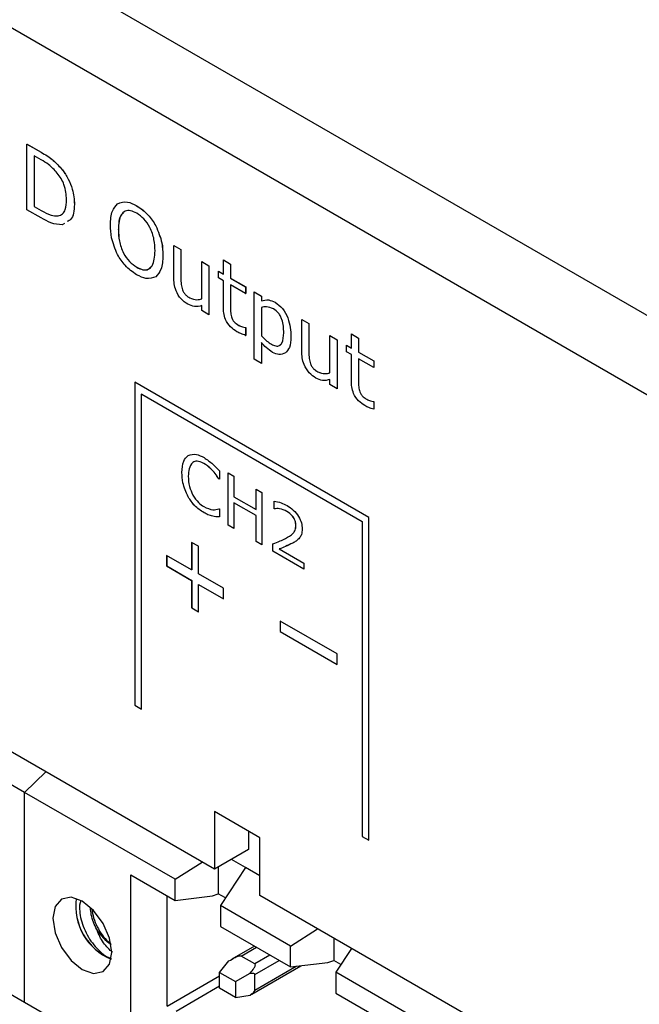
# Model space of a CAD drawing. Header units: millimetres. Extents: x 0 to 840, y 0 to 594.
# Tile 24 of 28: x 575 to 594, y 366 to 397. Entities that reach past the tile are written whole.
import ezdxf

# ---------------------------------------------------------------- set-up
doc = ezdxf.new("R2010")
doc.units = ezdxf.units.MM
doc.layers.get('0').update_dxf_attribs({"color": 3, "lineweight": 30})

msp = doc.modelspace()

# ---------------------------------------------------------------- linework, layer by layer
for p, q in [((520.231, 430.228), (604.362, 381.66)), ((519.163, 428.378), (603.294, 379.81)), ((575.035, 392.783), (575.036, 392.784)), ((575.035, 390.742), (575.035, 392.783)), ((575.035, 392.783), (575.472, 392.531)), ((575.036, 392.784), (575.473, 392.532)), ((575.479, 392.295), (575.259, 392.422)), ((575.259, 392.422), (575.259, 390.845)), ((575.26, 392.421), (575.26, 390.846)), ((575.472, 392.531), (575.473, 392.532)), ((576.134, 391.987), (576.135, 391.987)), ((575.259, 390.845), (575.26, 390.846)), ((575.259, 390.845), (575.479, 390.719)), ((575.26, 390.846), (575.48, 390.719)), ((576.512, 390.908), (576.513, 390.908)), ((578.447, 390.865), (578.448, 390.866)), ((575.477, 390.487), (575.035, 390.742)), ((575.479, 390.719), (575.48, 390.719)), ((576.004, 390.551), (576.005, 390.551)), ((576.2, 390.315), (576.132, 390.272)), ((579.043, 390.242), (579.043, 390.243)), ((577.877, 390.121), (577.878, 390.122)), ((579.6, 389.631), (579.601, 389.632)), ((579.6, 388.636), (579.6, 389.631)), ((579.6, 389.631), (579.824, 389.502)), ((579.601, 389.632), (579.825, 389.502)), ((579.265, 389.32), (579.265, 389.321)), ((579.824, 389.502), (579.824, 388.62)), ((579.824, 389.502), (579.825, 389.502)), ((579.825, 389.502), (579.825, 388.621)), ((578.449, 388.952), (578.449, 388.953)), ((580.473, 389.127), (580.474, 389.128)), ((580.473, 387.971), (580.473, 389.127)), ((580.473, 389.127), (580.697, 388.998)), ((580.474, 389.128), (580.697, 388.999)), ((580.697, 388.998), (580.697, 388.999)), ((580.697, 388.999), (580.697, 387.474)), ((580.697, 388.998), (580.697, 387.474)), ((581.144, 389.179), (581.145, 389.18)), ((581.144, 388.74), (581.144, 389.179)), ((581.144, 389.179), (581.368, 389.05)), ((581.145, 389.18), (581.369, 389.05)), ((581.368, 389.05), (581.368, 388.611)), ((581.368, 389.05), (581.369, 389.05)), ((581.369, 389.05), (581.369, 388.611)), ((579.043, 388.658), (579.043, 388.658)), ((579.824, 388.62), (579.825, 388.621)), ((580.988, 388.83), (580.988, 388.831)), ((580.988, 388.831), (581.144, 388.741)), ((580.988, 388.624), (580.988, 388.83)), ((580.988, 388.83), (581.144, 388.74)), ((581.144, 388.533), (580.988, 388.624)), ((581.144, 387.72), (581.144, 388.533)), ((581.368, 388.611), (581.838, 388.339)), ((581.368, 388.611), (581.369, 388.611)), ((581.838, 388.133), (581.368, 388.404)), ((581.368, 388.404), (581.368, 387.711)), ((581.369, 388.611), (581.839, 388.34)), ((581.369, 388.404), (581.369, 387.711)), ((581.838, 388.339), (581.839, 388.34)), ((581.838, 388.339), (581.838, 388.133)), ((581.839, 388.34), (581.839, 388.133)), ((579.873, 388.246), (579.874, 388.247)), ((581.838, 388.133), (581.839, 388.133)), ((582.107, 388.184), (582.107, 388.185)), ((582.107, 388.185), (582.331, 388.056)), ((582.107, 386.091), (582.107, 388.184)), ((582.107, 388.184), (582.33, 388.055)), ((582.33, 388.055), (582.331, 388.056)), ((582.33, 388.055), (582.33, 387.904)), ((582.331, 388.056), (582.331, 387.905)), ((580.1, 387.999), (580.1, 388)), ((580.473, 387.603), (580.473, 387.764)), ((581.368, 387.711), (581.369, 387.711)), ((582.33, 387.904), (582.331, 387.905)), ((582.33, 387.699), (582.33, 386.823)), ((582.331, 387.699), (582.331, 386.823)), ((582.755, 387.862), (582.756, 387.862)), ((580.697, 387.474), (580.473, 387.603)), ((580.697, 387.474), (580.697, 387.474)), ((581.407, 387.375), (581.408, 387.376)), ((581.622, 387.146), (581.623, 387.147)), ((583.583, 386.336), (583.583, 387.332)), ((583.583, 387.332), (583.807, 387.203)), ((583.583, 387.332), (583.584, 387.332)), ((583.584, 387.332), (583.808, 387.203)), ((583.807, 387.203), (583.807, 386.321)), ((583.807, 387.203), (583.808, 387.203)), ((583.808, 387.203), (583.808, 386.321)), ((581.826, 387.08), (581.826, 387.081)), ((581.826, 387.081), (581.839, 387.074)), ((581.826, 387.08), (581.838, 387.073)), ((581.838, 387.073), (581.839, 387.074)), ((581.838, 387.073), (581.838, 386.834)), ((581.838, 386.834), (581.839, 386.835)), ((581.839, 387.074), (581.839, 386.835)), ((582.33, 386.823), (582.331, 386.823)), ((583.248, 386.789), (583.248, 386.789)), ((584.456, 385.672), (584.456, 386.828)), ((584.456, 386.828), (584.68, 386.699)), ((584.456, 386.828), (584.457, 386.828)), ((584.457, 386.828), (584.681, 386.699)), ((585.127, 386.441), (585.127, 386.88)), ((585.127, 386.88), (585.351, 386.751)), ((585.127, 386.88), (585.128, 386.88)), ((585.128, 386.88), (585.352, 386.751)), ((582.33, 386.612), (582.33, 385.962)), ((582.331, 386.612), (582.331, 385.963)), ((582.64, 386.559), (582.64, 386.559)), ((584.68, 386.699), (584.68, 385.174)), ((584.68, 386.699), (584.681, 386.699)), ((584.681, 386.699), (584.681, 385.175)), ((584.971, 386.324), (584.971, 386.531)), ((584.971, 386.531), (585.127, 386.441)), ((584.971, 386.531), (584.971, 386.531)), ((584.971, 386.531), (585.127, 386.441)), ((585.351, 386.751), (585.351, 386.311)), ((585.351, 386.751), (585.352, 386.751)), ((585.352, 386.751), (585.352, 386.312)), ((583.076, 386.287), (583.076, 386.287)), ((583.807, 386.321), (583.808, 386.321)), ((585.127, 386.234), (584.971, 386.324)), ((585.127, 385.42), (585.127, 386.234)), ((585.351, 386.311), (585.352, 386.312)), ((585.351, 386.311), (585.821, 386.04)), ((585.352, 386.312), (585.822, 386.04)), ((582.33, 385.962), (582.107, 386.091)), ((582.33, 385.962), (582.331, 385.963)), ((583.856, 385.947), (583.857, 385.947)), ((585.821, 385.833), (585.351, 386.105)), ((585.351, 386.105), (585.351, 385.411)), ((585.352, 386.104), (585.352, 385.412)), ((585.821, 386.04), (585.821, 385.833)), ((585.821, 386.04), (585.822, 386.04)), ((585.822, 386.04), (585.822, 385.834)), ((584.083, 385.7), (584.083, 385.7)), ((585.821, 385.833), (585.822, 385.834)), ((585.673, 381.172), (578.39, 385.377)), ((578.39, 385.377), (578.39, 375.333)), ((578.391, 385.376), (578.391, 375.334)), ((584.456, 385.304), (584.456, 385.465)), ((584.68, 385.174), (584.456, 385.304)), ((585.351, 385.411), (585.352, 385.412)), ((578.603, 385.01), (578.602, 385.009)), ((578.602, 375.211), (578.602, 385.009)), ((578.602, 385.009), (585.461, 381.05)), ((578.603, 385.01), (585.462, 381.05)), ((584.68, 385.174), (584.681, 385.175)), ((585.39, 385.076), (585.391, 385.077)), ((585.605, 384.847), (585.606, 384.847)), ((585.809, 384.781), (585.821, 384.774)), ((585.809, 384.781), (585.81, 384.781)), ((585.81, 384.781), (585.822, 384.774)), ((585.821, 384.774), (585.821, 384.535)), ((585.821, 384.774), (585.822, 384.774)), ((585.822, 384.774), (585.822, 384.535)), ((585.821, 384.535), (585.822, 384.535)), ((580.534, 382.852), (580.533, 382.852)), ((579.857, 382.569), (579.856, 382.569)), ((581.02, 382.616), (581.02, 382.364)), ((581.289, 382.56), (581.468, 382.457)), ((581.289, 380.927), (581.289, 382.56)), ((581.289, 380.928), (581.289, 382.56)), ((581.02, 382.364), (581.006, 382.372)), ((581.007, 382.372), (581.006, 382.372)), ((581.02, 382.365), (581.007, 382.372)), ((581.468, 382.457), (581.468, 381.816)), ((582.166, 382.054), (582.345, 381.951)), ((582.166, 381.413), (582.166, 382.054)), ((582.166, 381.413), (582.166, 382.054)), ((582.345, 381.951), (582.345, 380.317)), ((580.049, 381.811), (580.049, 381.811)), ((581.468, 381.816), (582.166, 381.413)), ((581.468, 381.63), (581.468, 380.824)), ((582.166, 381.227), (581.468, 381.63)), ((582.166, 381.227), (581.468, 381.63)), ((581.468, 381.63), (581.468, 381.63)), ((582.721, 381.445), (582.721, 381.674)), ((582.721, 381.444), (582.721, 381.673)), ((580.544, 381.316), (580.543, 381.316)), ((581.007, 381.441), (581.02, 381.434)), ((581.02, 381.434), (581.02, 381.185)), ((582.166, 381.413), (582.166, 381.413)), ((582.731, 381.439), (582.721, 381.445)), ((582.721, 381.445), (582.721, 381.444)), ((582.73, 381.438), (582.721, 381.444)), ((582.731, 381.439), (582.73, 381.438)), ((583.121, 381.358), (583.121, 381.358)), ((580.817, 381.208), (580.816, 381.208)), ((582.166, 380.421), (582.166, 381.227)), ((582.166, 380.421), (582.166, 381.227)), ((582.166, 381.227), (582.166, 381.227)), ((585.461, 381.05), (585.461, 371.251)), ((585.462, 381.05), (585.461, 381.05)), ((585.462, 381.05), (585.462, 371.252)), ((585.673, 371.129), (585.673, 381.172)), ((581.468, 380.825), (581.289, 380.928)), ((581.289, 380.928), (581.289, 380.927)), ((581.468, 380.824), (581.289, 380.927)), ((583.402, 380.923), (583.401, 380.923)), ((580.37, 380.274), (580.158, 380.396)), ((580.158, 380.396), (580.158, 379.539)), ((580.159, 380.396), (580.159, 379.539)), ((582.345, 380.317), (582.166, 380.421)), ((582.345, 380.318), (582.166, 380.421)), ((582.166, 380.421), (582.166, 380.421)), ((582.685, 380.121), (582.685, 380.349)), ((582.686, 380.122), (582.686, 380.349)), ((583.305, 380.376), (583.304, 380.376)), ((583.334, 380.393), (583.305, 380.376)), ((580.37, 379.416), (580.37, 380.274)), ((582.686, 380.122), (582.685, 380.121)), ((583.652, 379.563), (582.685, 380.121)), ((583.652, 379.564), (582.686, 380.122)), ((582.885, 380.192), (583.652, 379.749)), ((582.886, 380.192), (582.885, 380.192)), ((580.158, 379.539), (579.38, 379.988)), ((579.38, 379.988), (579.38, 379.661)), ((579.381, 379.987), (579.381, 379.661)), ((583.652, 379.749), (583.652, 379.563)), ((579.38, 379.661), (580.158, 379.212)), ((579.381, 379.661), (579.38, 379.661)), ((579.381, 379.661), (580.159, 379.212)), ((580.159, 379.539), (580.158, 379.539)), ((580.158, 379.212), (580.158, 378.355)), ((580.159, 379.212), (580.158, 379.212)), ((580.159, 379.212), (580.159, 378.355)), ((581.148, 378.967), (580.37, 379.416)), ((580.37, 378.232), (580.37, 379.09)), ((580.37, 379.09), (581.148, 378.64)), ((580.371, 379.09), (580.37, 379.09)), ((580.371, 379.09), (581.148, 378.641)), ((581.148, 378.64), (581.148, 378.967)), ((580.158, 378.355), (580.37, 378.232)), ((580.159, 378.355), (580.158, 378.355)), ((580.159, 378.355), (580.37, 378.233)), ((584.683, 376.926), (582.916, 377.947)), ((582.916, 377.947), (582.916, 377.62)), ((582.916, 377.946), (582.916, 377.62)), ((580.865, 370.23), (567.911, 377.708)), ((582.916, 377.62), (584.683, 376.599)), ((582.916, 377.62), (584.683, 376.6)), ((582.916, 377.62), (582.916, 377.62)), ((584.683, 376.599), (584.683, 376.926)), ((574.961, 372.618), (570.28, 375.32)), ((578.391, 375.334), (578.39, 375.333)), ((578.39, 375.333), (578.602, 375.211)), ((578.391, 375.334), (578.602, 375.212)), ((574.961, 366.086), (560.592, 374.38)), ((574.961, 372.618), (575.624, 373.256)), ((574.961, 366.086), (574.961, 372.618)), ((579.642, 369.916), (574.961, 372.618)), ((582.279, 371.21), (580.865, 372.026)), ((580.865, 372.026), (580.865, 370.23)), ((581.926, 371.414), (581.926, 370.842)), ((582.279, 369.414), (582.279, 371.21)), ((585.462, 371.252), (585.461, 371.251)), ((585.461, 371.251), (585.673, 371.129)), ((585.462, 371.252), (585.673, 371.13)), ((581.926, 370.842), (580.865, 370.23)), ((579.642, 369.916), (580.481, 370.451)), ((580.985, 370.299), (580.985, 369.466)), ((581.834, 370.283), (581.056, 369.099)), ((581.834, 370.283), (581.395, 370.536)), ((582.279, 370.026), (581.834, 370.283)), ((578.27, 370.054), (579.642, 369.262)), ((578.27, 365.318), (578.27, 370.054)), ((579.642, 369.262), (579.642, 369.916)), ((579.401, 365.972), (579.401, 369.401)), ((579.642, 369.262), (580.806, 369.407)), ((580.806, 369.407), (580.985, 369.466)), ((581.211, 369.336), (580.985, 369.466)), ((589.965, 364.977), (582.279, 369.414)), ((576.711, 369.255), (576.672, 369.108)), ((583.234, 367.842), (581.056, 369.099)), ((581.056, 369.099), (581.056, 368.446)), ((581.056, 368.446), (583.234, 367.189)), ((583.234, 367.842), (584.074, 368.378)), ((582.111, 367.837), (581.406, 367.429)), ((581.699, 367.531), (582.17, 367.803)), ((583.234, 367.189), (583.234, 367.842)), ((584.577, 368.087), (584.577, 367.393)), ((582.124, 367.286), (581.699, 367.531)), ((582.594, 367.558), (582.124, 367.286)), ((585.134, 367.766), (584.648, 367.026)), ((581.028, 367.021), (581.319, 367.376)), ((582.03, 366.348), (583.555, 367.228)), ((582.124, 366.96), (582.877, 367.395)), ((582.124, 366.47), (583.406, 367.21)), ((583.234, 367.189), (584.398, 367.333)), ((584.398, 367.333), (584.577, 367.393)), ((584.803, 367.262), (584.577, 367.393)), ((579.401, 365.972), (581.028, 366.91)), ((581.028, 367.021), (581.523, 366.735)), ((581.028, 366.531), (581.028, 367.021)), ((581.523, 366.735), (581.973, 366.999)), ((582.124, 366.47), (582.124, 366.96)), ((589.329, 364.323), (584.648, 367.026)), ((584.648, 367.026), (584.648, 366.372)), ((581.028, 366.588), (579.681, 365.81)), ((581.523, 366.735), (581.523, 366.245)), ((581.523, 366.245), (581.028, 366.531)), ((581.523, 366.245), (581.973, 366.318)), ((581.973, 366.318), (582.029, 366.351)), ((584.648, 366.372), (586.02, 365.58)), ((589.329, 357.791), (574.961, 366.086))]:
    msp.add_line(p, q)
at = {"flags": 128}
msp.add_lwpolyline([(577.676, 367.641), (577.606, 368.088), (577.407, 368.547), (577.108, 368.95), (576.757, 369.234), (576.405, 369.356), (576.107, 369.298), (575.907, 369.069), (575.837, 368.703), (575.907, 368.256), (576.107, 367.797), (576.405, 367.394), (576.757, 367.111), (577.108, 366.988), (577.407, 367.046), (577.606, 367.276), (577.676, 367.641)], dxfattribs=at)
for centre, radius, start, end in [((578.332, 369.082), 1.783, 172.2861, 247.7085), ((578.33, 369.081), 1.776, 172.2802, 247.7144), ((578.438, 369.104), 1.44, 211.4163, 236.8978)]:
    msp.add_arc(centre, radius, start, end)
for points, knots in [([(575.472, 392.531), (575.602, 392.456), (575.833, 392.321), (576.042, 392.089), (576.134, 391.987)], [0, 0, 0, 0, 0.560696, 1, 1, 1, 1]), ([(575.473, 392.532), (575.603, 392.456), (575.834, 392.321), (576.043, 392.089), (576.135, 391.987)], [0, 0, 0, 0, 0.560696, 1, 1, 1, 1]), ([(575.979, 391.884), (575.89, 391.979), (575.729, 392.148), (575.555, 392.25), (575.479, 392.295)], [0, 0, 0, 0, 0.5587156, 1, 1, 1, 1]), ([(576.134, 391.987), (576.199, 391.892), (576.33, 391.702), (576.483, 391.317), (576.501, 391.063), (576.512, 390.908)], [0, 0, 0, 0, 0.280289, 0.560647, 1, 1, 1, 1]), ([(576.135, 391.987), (576.2, 391.893), (576.33, 391.703), (576.484, 391.317), (576.502, 391.063), (576.513, 390.908)], [0, 0, 0, 0, 0.280289, 0.560647, 1, 1, 1, 1]), ([(576.266, 391.054), (576.255, 391.208), (576.239, 391.423), (576.103, 391.716), (576.021, 391.828), (575.979, 391.884)], [0, 0, 0, 0, 0.558139, 0.779042, 1, 1, 1, 1]), ([(576.004, 390.551), (576.052, 390.567), (576.149, 390.599), (576.251, 390.77), (576.261, 390.946), (576.266, 391.054)], [0, 0, 0, 0, 0.279973, 0.55997, 1, 1, 1, 1]), ([(576.512, 390.908), (576.499, 390.719), (576.482, 390.471), (576.326, 390.392), (576.289, 390.373)], [0, 0, 0, 0, 0.762707, 1, 1, 1, 1]), ([(576.513, 390.908), (576.5, 390.719), (576.483, 390.472), (576.327, 390.392), (576.29, 390.373)], [0, 0, 0, 0, 0.762707, 1, 1, 1, 1]), ([(577.631, 390.263), (577.639, 390.421), (577.652, 390.702), (577.792, 390.86), (577.853, 390.929)], [0, 0, 0, 0, 0.56042, 1, 1, 1, 1]), ([(577.853, 390.929), (577.951, 390.964), (578.126, 391.027), (578.349, 390.915), (578.447, 390.865)], [0, 0, 0, 0, 0.558184, 1, 1, 1, 1]), ([(577.854, 390.929), (577.951, 390.965), (578.126, 391.028), (578.349, 390.915), (578.448, 390.866)], [0, 0, 0, 0, 0.558184, 1, 1, 1, 1]), ([(578.447, 390.865), (578.573, 390.78), (578.799, 390.628), (578.968, 390.36), (579.043, 390.242)], [0, 0, 0, 0, 0.5598415, 1, 1, 1, 1]), ([(578.448, 390.866), (578.574, 390.781), (578.799, 390.628), (578.969, 390.361), (579.043, 390.243)], [0, 0, 0, 0, 0.5598415, 1, 1, 1, 1]), ([(576.132, 390.272), (576.015, 390.281), (575.805, 390.296), (575.577, 390.429), (575.477, 390.487)], [0, 0, 0, 0, 0.558362, 1, 1, 1, 1]), ([(575.479, 390.719), (575.582, 390.66), (575.766, 390.555), (575.931, 390.552), (576.004, 390.551)], [0, 0, 0, 0, 0.560854, 1, 1, 1, 1]), ([(575.48, 390.719), (575.583, 390.66), (575.767, 390.555), (575.932, 390.553), (576.005, 390.551)], [0, 0, 0, 0, 0.560854, 1, 1, 1, 1]), ([(578.449, 390.632), (578.383, 390.664), (578.252, 390.729), (578.08, 390.709), (577.905, 390.543), (577.889, 390.295), (577.877, 390.121)], [0, 0, 0, 0, 0.187221, 0.374001, 0.561092, 1, 1, 1, 1]), ([(578.033, 390.642), (578.011, 390.624), (577.89, 390.527), (577.883, 390.304), (577.878, 390.122)], [0, 0, 0, 0, 0.18299, 1, 1, 1, 1]), ([(579.019, 389.462), (579.014, 389.578), (579.005, 389.808), (578.887, 390.17), (578.68, 390.474), (578.526, 390.579), (578.449, 390.632)], [0, 0, 0, 0, 0.281049, 0.560521, 0.780005, 1, 1, 1, 1]), ([(577.852, 389.345), (577.778, 389.523), (577.644, 389.844), (577.635, 390.135), (577.631, 390.263)], [0, 0, 0, 0, 0.558253, 1, 1, 1, 1]), ([(579.043, 390.243), (579.118, 390.063), (579.252, 389.742), (579.261, 389.45), (579.265, 389.321)], [0, 0, 0, 0, 0.558244, 1, 1, 1, 1]), ([(579.043, 390.242), (579.117, 390.063), (579.251, 389.742), (579.261, 389.449), (579.265, 389.32)], [0, 0, 0, 0, 0.558244, 1, 1, 1, 1]), ([(577.877, 390.121), (577.882, 390.006), (577.891, 389.775), (578.01, 389.414), (578.218, 389.111), (578.372, 389.005), (578.449, 388.952)], [0, 0, 0, 0, 0.281098, 0.560452, 0.780034, 1, 1, 1, 1]), ([(577.878, 390.122), (577.883, 390.006), (577.892, 389.776), (578.011, 389.414), (578.218, 389.111), (578.372, 389.006), (578.449, 388.953)], [0, 0, 0, 0, 0.281098, 0.560452, 0.780034, 1, 1, 1, 1]), ([(578.447, 388.721), (578.321, 388.806), (578.095, 388.958), (577.926, 389.227), (577.852, 389.345)], [0, 0, 0, 0, 0.55992, 1, 1, 1, 1]), ([(578.449, 388.952), (578.514, 388.921), (578.644, 388.857), (578.816, 388.878), (578.992, 389.04), (579.007, 389.289), (579.019, 389.462)], [0, 0, 0, 0, 0.1871843, 0.3740216, 0.5610948, 1, 1, 1, 1]), ([(579.265, 389.321), (579.258, 389.164), (579.245, 388.883), (579.105, 388.727), (579.043, 388.658)], [0, 0, 0, 0, 0.560491, 1, 1, 1, 1]), ([(579.265, 389.32), (579.257, 389.163), (579.244, 388.883), (579.104, 388.726), (579.043, 388.658)], [0, 0, 0, 0, 0.560491, 1, 1, 1, 1]), ([(578.449, 388.953), (578.514, 388.922), (578.643, 388.86), (578.793, 388.867), (578.848, 388.927), (578.866, 388.946)], [0, 0, 0, 0, 0.402647, 0.804548, 1, 1, 1, 1]), ([(579.043, 388.658), (578.945, 388.621), (578.771, 388.554), (578.546, 388.67), (578.447, 388.721)], [0, 0, 0, 0, 0.558184, 1, 1, 1, 1]), ([(580.036, 387.804), (579.964, 387.852), (579.822, 387.949), (579.669, 388.204), (579.608, 388.439), (579.603, 388.57), (579.6, 388.636)], [0, 0, 0, 0, 0.279837, 0.558037, 0.77867, 1, 1, 1, 1]), ([(579.824, 388.62), (579.823, 388.554), (579.821, 388.436), (579.857, 388.304), (579.873, 388.246)], [0, 0, 0, 0, 0.5615296, 1, 1, 1, 1]), ([(579.825, 388.621), (579.824, 388.555), (579.822, 388.437), (579.858, 388.305), (579.874, 388.247)], [0, 0, 0, 0, 0.5615296, 1, 1, 1, 1]), ([(579.873, 388.246), (579.887, 388.215), (579.916, 388.152), (579.998, 388.061), (580.061, 388.023), (580.1, 387.999)], [0, 0, 0, 0, 0.27985, 0.559257, 1, 1, 1, 1]), ([(579.874, 388.247), (579.888, 388.215), (579.917, 388.153), (579.999, 388.061), (580.062, 388.023), (580.1, 388)], [0, 0, 0, 0, 0.27985, 0.559257, 1, 1, 1, 1]), ([(580.473, 387.764), (580.4, 387.741), (580.27, 387.699), (580.107, 387.772), (580.036, 387.804)], [0, 0, 0, 0, 0.560843, 1, 1, 1, 1]), ([(580.1, 388), (580.177, 387.973), (580.314, 387.925), (580.425, 387.957), (580.474, 387.972)], [0, 0, 0, 0, 0.558245, 1, 1, 1, 1]), ([(580.1, 387.999), (580.176, 387.972), (580.313, 387.924), (580.424, 387.957), (580.473, 387.971)], [0, 0, 0, 0, 0.558245, 1, 1, 1, 1]), ([(581.565, 386.947), (581.497, 386.991), (581.363, 387.078), (581.206, 387.311), (581.151, 387.535), (581.146, 387.658), (581.144, 387.72)], [0, 0, 0, 0, 0.280543, 0.55815, 0.778666, 1, 1, 1, 1]), ([(581.368, 387.711), (581.366, 387.652), (581.362, 387.547), (581.393, 387.428), (581.407, 387.375)], [0, 0, 0, 0, 0.562041, 1, 1, 1, 1]), ([(581.369, 387.711), (581.367, 387.652), (581.362, 387.547), (581.394, 387.428), (581.408, 387.376)], [0, 0, 0, 0, 0.562041, 1, 1, 1, 1]), ([(582.33, 387.904), (582.401, 387.926), (582.528, 387.964), (582.686, 387.893), (582.755, 387.862)], [0, 0, 0, 0, 0.560388, 1, 1, 1, 1]), ([(582.7, 387.661), (582.624, 387.69), (582.489, 387.742), (582.379, 387.712), (582.33, 387.699)], [0, 0, 0, 0, 0.558164, 1, 1, 1, 1]), ([(582.331, 387.905), (582.402, 387.926), (582.529, 387.964), (582.687, 387.893), (582.756, 387.862)], [0, 0, 0, 0, 0.560388, 1, 1, 1, 1]), ([(582.755, 387.862), (582.835, 387.804), (582.995, 387.689), (583.219, 387.268), (583.236, 386.98), (583.248, 386.789)], [0, 0, 0, 0, 0.250024, 0.500083, 1, 1, 1, 1]), ([(582.756, 387.862), (582.836, 387.805), (582.996, 387.69), (583.22, 387.268), (583.237, 386.981), (583.248, 386.789)], [0, 0, 0, 0, 0.250024, 0.500083, 1, 1, 1, 1]), ([(583.024, 386.918), (583.019, 387.051), (583.013, 387.217), (582.925, 387.43), (582.839, 387.563), (582.755, 387.622), (582.7, 387.661)], [0, 0, 0, 0, 0.499793, 0.625452, 0.750889, 1, 1, 1, 1]), ([(581.407, 387.375), (581.42, 387.346), (581.447, 387.286), (581.527, 387.203), (581.586, 387.168), (581.622, 387.146)], [0, 0, 0, 0, 0.27954, 0.558865, 1, 1, 1, 1]), ([(581.408, 387.376), (581.421, 387.346), (581.448, 387.286), (581.528, 387.204), (581.587, 387.168), (581.623, 387.147)], [0, 0, 0, 0, 0.27954, 0.558865, 1, 1, 1, 1]), ([(581.622, 387.146), (581.661, 387.128), (581.731, 387.095), (581.797, 387.085), (581.826, 387.08)], [0, 0, 0, 0, 0.55957, 1, 1, 1, 1]), ([(581.623, 387.147), (581.662, 387.128), (581.732, 387.096), (581.798, 387.085), (581.826, 387.081)], [0, 0, 0, 0, 0.55957, 1, 1, 1, 1]), ([(581.838, 386.834), (581.788, 386.85), (581.698, 386.877), (581.605, 386.926), (581.565, 386.947)], [0, 0, 0, 0, 0.560003, 1, 1, 1, 1]), ([(582.33, 386.823), (582.386, 386.763), (582.485, 386.655), (582.592, 386.588), (582.64, 386.559)], [0, 0, 0, 0, 0.559895, 1, 1, 1, 1]), ([(582.331, 386.823), (582.386, 386.763), (582.485, 386.656), (582.593, 386.589), (582.64, 386.559)], [0, 0, 0, 0, 0.559895, 1, 1, 1, 1]), ([(582.64, 386.559), (582.685, 386.537), (582.774, 386.493), (582.893, 386.507), (583.008, 386.626), (583.018, 386.798), (583.024, 386.918)], [0, 0, 0, 0, 0.187163, 0.373807, 0.560752, 1, 1, 1, 1]), ([(583.248, 386.789), (583.241, 386.67), (583.229, 386.458), (583.123, 386.339), (583.076, 386.287)], [0, 0, 0, 0, 0.560292, 1, 1, 1, 1]), ([(583.248, 386.789), (583.242, 386.67), (583.23, 386.458), (583.123, 386.339), (583.076, 386.287)], [0, 0, 0, 0, 0.560292, 1, 1, 1, 1]), ([(582.677, 386.304), (582.609, 386.349), (582.487, 386.428), (582.378, 386.556), (582.33, 386.612)], [0, 0, 0, 0, 0.5595, 1, 1, 1, 1]), ([(582.64, 386.559), (582.685, 386.538), (582.774, 386.495), (582.88, 386.501), (582.919, 386.547), (582.933, 386.564)], [0, 0, 0, 0, 0.387687, 0.7743, 1, 1, 1, 1]), ([(583.076, 386.287), (583.012, 386.257), (582.897, 386.203), (582.745, 386.273), (582.677, 386.304)], [0, 0, 0, 0, 0.559205, 1, 1, 1, 1]), ([(584.019, 385.504), (583.947, 385.553), (583.805, 385.65), (583.652, 385.904), (583.591, 386.14), (583.586, 386.271), (583.583, 386.336)], [0, 0, 0, 0, 0.279837, 0.558037, 0.77867, 1, 1, 1, 1]), ([(583.807, 386.321), (583.806, 386.255), (583.804, 386.137), (583.84, 386.005), (583.856, 385.947)], [0, 0, 0, 0, 0.56153, 1, 1, 1, 1]), ([(583.808, 386.321), (583.807, 386.255), (583.805, 386.137), (583.841, 386.005), (583.857, 385.947)], [0, 0, 0, 0, 0.56153, 1, 1, 1, 1]), ([(583.856, 385.947), (583.871, 385.916), (583.899, 385.853), (583.981, 385.761), (584.044, 385.723), (584.083, 385.7)], [0, 0, 0, 0, 0.27985, 0.559257, 1, 1, 1, 1]), ([(583.857, 385.947), (583.871, 385.916), (583.9, 385.853), (583.982, 385.762), (584.045, 385.724), (584.083, 385.7)], [0, 0, 0, 0, 0.27985, 0.559257, 1, 1, 1, 1]), ([(584.083, 385.7), (584.159, 385.673), (584.296, 385.625), (584.407, 385.657), (584.456, 385.672)], [0, 0, 0, 0, 0.5582452, 1, 1, 1, 1]), ([(584.083, 385.7), (584.16, 385.674), (584.297, 385.625), (584.408, 385.658), (584.457, 385.672)], [0, 0, 0, 0, 0.5582452, 1, 1, 1, 1]), ([(584.456, 385.465), (584.383, 385.441), (584.253, 385.4), (584.09, 385.473), (584.019, 385.504)], [0, 0, 0, 0, 0.560843, 1, 1, 1, 1]), ([(585.548, 384.648), (585.48, 384.691), (585.346, 384.779), (585.189, 385.011), (585.134, 385.235), (585.13, 385.359), (585.127, 385.42)], [0, 0, 0, 0, 0.280543, 0.55815, 0.778666, 1, 1, 1, 1]), ([(585.352, 385.412), (585.35, 385.353), (585.345, 385.248), (585.377, 385.129), (585.391, 385.077)], [0, 0, 0, 0, 0.562041, 1, 1, 1, 1]), ([(585.351, 385.411), (585.349, 385.352), (585.345, 385.247), (585.376, 385.128), (585.39, 385.076)], [0, 0, 0, 0, 0.562041, 1, 1, 1, 1]), ([(585.39, 385.076), (585.403, 385.046), (585.43, 384.987), (585.51, 384.904), (585.569, 384.869), (585.605, 384.847)], [0, 0, 0, 0, 0.27954, 0.558865, 1, 1, 1, 1]), ([(585.391, 385.077), (585.404, 385.047), (585.431, 384.987), (585.511, 384.904), (585.57, 384.869), (585.606, 384.847)], [0, 0, 0, 0, 0.27954, 0.558865, 1, 1, 1, 1]), ([(585.821, 384.535), (585.771, 384.55), (585.681, 384.578), (585.588, 384.626), (585.548, 384.648)], [0, 0, 0, 0, 0.560003, 1, 1, 1, 1]), ([(585.605, 384.847), (585.644, 384.829), (585.714, 384.796), (585.78, 384.786), (585.809, 384.781)], [0, 0, 0, 0, 0.55957, 1, 1, 1, 1]), ([(585.606, 384.847), (585.645, 384.829), (585.715, 384.796), (585.781, 384.786), (585.81, 384.781)], [0, 0, 0, 0, 0.55957, 1, 1, 1, 1]), ([(580.047, 383.097), (580.129, 383.122), (580.278, 383.168), (580.463, 383.073), (580.544, 383.031)], [0, 0, 0, 0, 0.558295, 1, 1, 1, 1]), ([(579.856, 382.569), (579.863, 382.697), (579.875, 382.925), (579.994, 383.045), (580.047, 383.097)], [0, 0, 0, 0, 0.5604, 1, 1, 1, 1]), ([(579.857, 382.569), (579.864, 382.697), (579.875, 382.925), (579.995, 383.045), (580.047, 383.098)], [0, 0, 0, 0, 0.5604, 1, 1, 1, 1]), ([(580.19, 382.882), (580.144, 382.821), (580.061, 382.713), (580.056, 382.533), (580.053, 382.454)], [0, 0, 0, 0, 0.558124, 1, 1, 1, 1]), ([(580.533, 382.852), (580.46, 382.887), (580.329, 382.949), (580.233, 382.902), (580.19, 382.882)], [0, 0, 0, 0, 0.559583, 1, 1, 1, 1]), ([(580.534, 382.852), (580.461, 382.887), (580.33, 382.949), (580.233, 382.903), (580.191, 382.882)], [0, 0, 0, 0, 0.559583, 1, 1, 1, 1]), ([(581.006, 382.372), (580.926, 382.484), (580.783, 382.684), (580.61, 382.8), (580.533, 382.852)], [0, 0, 0, 0, 0.559781, 1, 1, 1, 1]), ([(581.007, 382.372), (580.927, 382.484), (580.784, 382.684), (580.61, 382.801), (580.534, 382.852)], [0, 0, 0, 0, 0.559781, 1, 1, 1, 1]), ([(580.544, 383.031), (580.637, 382.969), (580.803, 382.858), (580.954, 382.69), (581.02, 382.616)], [0, 0, 0, 0, 0.559441, 1, 1, 1, 1]), ([(580.049, 381.811), (579.984, 381.958), (579.867, 382.222), (579.86, 382.462), (579.856, 382.569)], [0, 0, 0, 0, 0.558011, 1, 1, 1, 1]), ([(580.049, 381.811), (579.984, 381.958), (579.868, 382.222), (579.86, 382.463), (579.857, 382.569)], [0, 0, 0, 0, 0.558011, 1, 1, 1, 1]), ([(580.053, 382.454), (580.058, 382.348), (580.066, 382.158), (580.156, 381.954), (580.196, 381.864)], [0, 0, 0, 0, 0.560353, 1, 1, 1, 1]), ([(580.543, 381.316), (580.44, 381.383), (580.256, 381.502), (580.112, 381.716), (580.049, 381.811)], [0, 0, 0, 0, 0.5603914, 1, 1, 1, 1]), ([(580.544, 381.316), (580.441, 381.383), (580.256, 381.503), (580.113, 381.717), (580.049, 381.811)], [0, 0, 0, 0, 0.5603914, 1, 1, 1, 1]), ([(580.196, 381.864), (580.252, 381.78), (580.352, 381.628), (580.479, 381.544), (580.535, 381.507)], [0, 0, 0, 0, 0.558448, 1, 1, 1, 1]), ([(582.721, 381.673), (582.794, 381.663), (582.925, 381.643), (583.064, 381.572), (583.125, 381.541)], [0, 0, 0, 0, 0.559854, 1, 1, 1, 1]), ([(580.535, 381.507), (580.633, 381.462), (580.807, 381.381), (580.946, 381.423), (581.007, 381.441)], [0, 0, 0, 0, 0.559231, 1, 1, 1, 1]), ([(580.816, 381.208), (580.766, 381.221), (580.677, 381.244), (580.584, 381.294), (580.543, 381.316)], [0, 0, 0, 0, 0.560004, 1, 1, 1, 1]), ([(580.817, 381.208), (580.767, 381.221), (580.677, 381.244), (580.585, 381.294), (580.544, 381.316)], [0, 0, 0, 0, 0.560004, 1, 1, 1, 1]), ([(583.121, 381.358), (583.043, 381.393), (582.904, 381.455), (582.784, 381.444), (582.73, 381.438)], [0, 0, 0, 0, 0.559398, 1, 1, 1, 1]), ([(583.121, 381.358), (583.044, 381.393), (582.905, 381.455), (582.784, 381.444), (582.731, 381.439)], [0, 0, 0, 0, 0.559398, 1, 1, 1, 1]), ([(583.401, 380.923), (583.397, 380.97), (583.389, 381.065), (583.284, 381.247), (583.182, 381.316), (583.121, 381.358)], [0, 0, 0, 0, 0.28055, 0.560243, 1, 1, 1, 1]), ([(583.402, 380.923), (583.398, 380.97), (583.39, 381.065), (583.284, 381.248), (583.183, 381.316), (583.121, 381.358)], [0, 0, 0, 0, 0.28055, 0.560243, 1, 1, 1, 1]), ([(583.125, 381.541), (583.19, 381.5), (583.32, 381.417), (583.484, 381.221), (583.585, 381.001), (583.594, 380.878), (583.598, 380.816)], [0, 0, 0, 0, 0.280881, 0.560253, 0.779836, 1, 1, 1, 1]), ([(581.02, 381.185), (580.983, 381.187), (580.916, 381.189), (580.847, 381.202), (580.816, 381.208)], [0, 0, 0, 0, 0.560072, 1, 1, 1, 1]), ([(581.021, 381.186), (580.984, 381.187), (580.917, 381.19), (580.848, 381.202), (580.817, 381.208)], [0, 0, 0, 0, 0.560072, 1, 1, 1, 1]), ([(583.078, 380.519), (583.162, 380.564), (583.278, 380.626), (583.388, 380.771), (583.397, 380.872), (583.401, 380.923)], [0, 0, 0, 0, 0.5607252, 0.7804683, 1, 1, 1, 1]), ([(583.079, 380.52), (583.162, 380.564), (583.279, 380.627), (583.389, 380.771), (583.397, 380.872), (583.402, 380.923)], [0, 0, 0, 0, 0.5607252, 0.7804683, 1, 1, 1, 1]), ([(583.598, 380.816), (583.594, 380.753), (583.586, 380.641), (583.537, 380.567), (583.516, 380.535)], [0, 0, 0, 0, 0.559648, 1, 1, 1, 1]), ([(582.685, 380.349), (582.76, 380.377), (582.894, 380.429), (583.022, 380.492), (583.078, 380.519)], [0, 0, 0, 0, 0.560035, 1, 1, 1, 1]), ([(583.304, 380.376), (583.228, 380.338), (583.091, 380.271), (582.948, 380.216), (582.885, 380.192)], [0, 0, 0, 0, 0.5599685, 1, 1, 1, 1]), ([(583.305, 380.376), (583.228, 380.339), (583.092, 380.272), (582.948, 380.216), (582.886, 380.192)], [0, 0, 0, 0, 0.5599685, 1, 1, 1, 1]), ([(583.516, 380.535), (583.48, 380.499), (583.416, 380.436), (583.338, 380.394), (583.304, 380.376)], [0, 0, 0, 0, 0.559739, 1, 1, 1, 1]), ([(576.672, 369.108), (576.672, 369.027), (576.671, 368.862), (576.732, 368.59), (576.835, 368.316), (576.98, 368.053), (577.157, 367.817), (577.355, 367.625), (577.526, 367.5), (577.623, 367.466), (577.652, 367.455)], [0, 0, 0, 0, 0.1308387, 0.262836, 0.3959919, 0.5303065, 0.6657797, 0.8024116, 0.9402022, 1, 1, 1, 1]), ([(577.209, 368.353), (577.172, 368.428), (577.098, 368.577), (577.028, 368.813), (577.016, 368.96), (577.01, 369.032)], [0, 0, 0, 0, 0.339145, 0.678289, 1, 1, 1, 1]), ([(577.055, 368.996), (577.069, 368.904), (577.097, 368.718), (577.213, 368.433), (577.371, 368.18), (577.518, 368.006), (577.607, 367.948), (577.629, 367.933)], [0, 0, 0, 0, 0.228419, 0.459284, 0.690148, 0.921013, 1, 1, 1, 1]), ([(577.697, 367.648), (577.65, 367.687), (577.553, 367.766), (577.417, 367.937), (577.296, 368.135), (577.238, 368.281), (577.209, 368.353)], [0, 0, 0, 0, 0.247194, 0.506432, 0.757363, 1, 1, 1, 1]), ([(581.319, 367.376), (581.382, 367.415), (581.479, 367.474), (581.602, 367.528), (581.664, 367.538), (581.688, 367.536), (581.696, 367.533), (581.699, 367.531)], [0, 0, 0, 0, 0.5367742, 0.8346984, 0.9291502, 0.9664064, 1, 1, 1, 1]), ([(581.973, 366.999), (582.016, 367.048), (582.082, 367.125), (582.137, 367.218), (582.141, 367.263), (582.134, 367.279), (582.127, 367.284), (582.124, 367.286)], [0, 0, 0, 0, 0.536446, 0.831157, 0.925896, 0.964332, 1, 1, 1, 1]), ([(581.973, 366.999), (582.013, 367.001), (582.064, 367.005), (582.11, 366.986), (582.122, 366.972), (582.123, 366.964), (582.124, 366.96)], [0, 0, 0, 0, 0.652179, 0.853826, 0.931291, 1, 1, 1, 1]), ([(581.973, 366.318), (582.005, 366.34), (582.053, 366.373), (582.103, 366.422), (582.119, 366.449), (582.123, 366.461), (582.123, 366.467), (582.124, 366.47)], [0, 0, 0, 0, 0.5301046, 0.8090284, 0.9108947, 0.9562276, 1, 1, 1, 1])]:
    msp.add_open_spline(points, degree=3, knots=knots)

doc.saveas('drawing.dxf')
